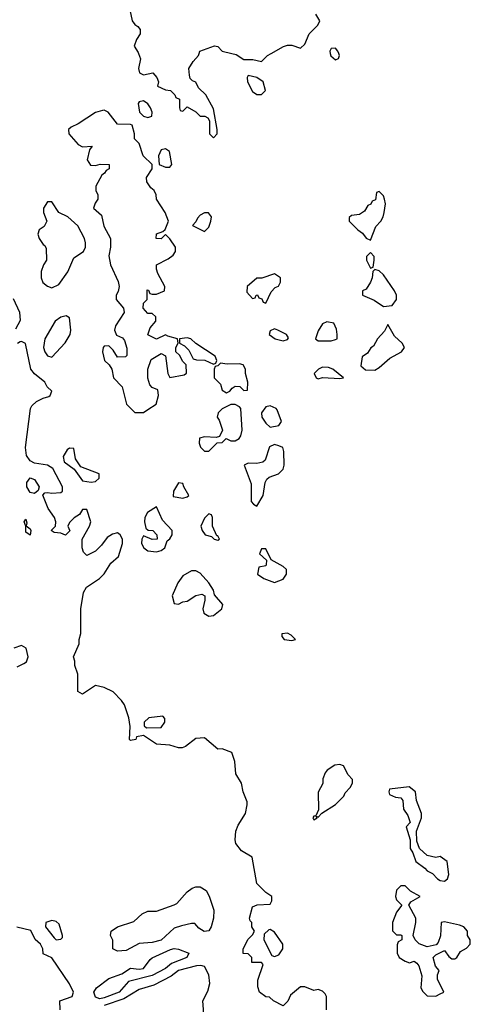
# Model space of a CAD drawing. Header units: inches. Extents: x 2789275 to 2951659, y 860290 to 1033804.
# Tile 25 of 256: x 2936122 to 2938188, y 885635 to 890155. Entities that reach past the tile are written whole.
import ezdxf

# ---------------------------------------------------------------- set-up
doc = ezdxf.new("R2010")
doc.units = ezdxf.units.IN
doc.header["$MEASUREMENT"] = 0
doc.layers.add('C9838', color=7, linetype='Continuous')
doc.layers.add('C9839', color=7, linetype='Continuous')

msp = doc.modelspace()

# ---------------------------------------------------------------- linework, layer by layer
at = {"layer": 'C9838', "color": 2}
for points, elevation in [([(2936666.1, 890000), (2936675.3, 889975.3), (2936666.8, 889930), (2936671.3, 889911.3), (2936690, 889902), (2936732, 889910), (2936751.3, 889890), (2936758, 889870), (2936754, 889850), (2936790, 889832), (2936814, 889830), (2936834, 889810), (2936838, 889798), (2936854, 889790), (2936854, 889750), (2936858, 889738), (2936870, 889734), (2936890, 889754), (2936930, 889732), (2936950, 889712), (2936971.1, 889711.1), (2936984.7, 889704.7), (2936992, 889690), (2936992, 889630), (2937010, 889612), (2937028, 889630), (2937028, 889650), (2937010, 889746), (2936975.3, 889810), (2936942, 889842), (2936930, 889868), (2936913.6, 889873.6), (2936904, 889884), (2936900.2, 889900.2), (2936897.2, 889930), (2936917, 889963), (2936942, 889990), (2936945, 890000)], 2), ([(2937094.2, 890000), (2937114.8, 889994.8), (2937150, 889972), (2937191.3, 889971.3), (2937230, 889962), (2937258, 889990), (2937275.7, 890000)], 2), ([(2937545.9, 890000), (2937548.2, 889988.2), (2937570, 889971), (2937583.1, 889976.9), (2937589, 889990), (2937585.1, 890000)], 2), ([(2936104.7, 888735.3), (2936125.2, 888774.8), (2936122.7, 888810), (2936092.9, 888872.9)], 2), ([(2937528, 885610), (2937528.7, 885670), (2937523.1, 885683.1), (2937510, 885695.3), (2937490, 885702), (2937470, 885698), (2937430, 885715.3), (2937410, 885715.3), (2937363.5, 885676.5), (2937351, 885649), (2937330, 885628), (2937286, 885650), (2937268, 885668), (2937250, 885668.7), (2937222, 885690), (2937214.6, 885714.6), (2937214.6, 885745.4), (2937238, 885818), (2937230, 885826), (2937186, 885826), (2937186, 885850), (2937170, 885866), (2937147.3, 885867.3), (2937147.3, 885887.3), (2937168, 885932), (2937190, 885954), (2937198, 885970), (2937186, 885990), (2937186, 886010), (2937178, 886018), (2937175.3, 886030), (2937190, 886082), (2937211.6, 886091.6), (2937270, 886094), (2937278, 886110), (2937278, 886130), (2937250, 886148), (2937209.4, 886189.4), (2937188, 886310), (2937139.6, 886339.6), (2937112.9, 886372.9), (2937109.7, 886390), (2937112.6, 886430), (2937123.7, 886456.3), (2937157.4, 886510), (2937165.6, 886550), (2937164.5, 886564.5), (2937146, 886610), (2937139, 886650), (2937112.9, 886692.9), (2937109.2, 886750), (2937095.3, 886790), (2937050, 886808), (2937030, 886806), (2936970, 886858), (2936930, 886855.3), (2936882, 886818), (2936867.5, 886812.5), (2936850, 886812.3), (2936810, 886823.7), (2936750, 886829.2), (2936690, 886868), (2936658, 886862), (2936654, 886850), (2936630, 886846), (2936626, 886850), (2936628, 886910), (2936622, 886950), (2936602, 887010), (2936589, 887030), (2936550, 887069), (2936510, 887089), (2936470, 887098), (2936410, 887058), (2936388, 887070), (2936388.7, 887150), (2936375.3, 887190), (2936375.3, 887210), (2936369, 887230), (2936395.3, 887290), (2936395.3, 887310), (2936403.1, 887336.9), (2936402, 887450), (2936415.1, 887524.9), (2936428.7, 887550), (2936488.7, 887590), (2936510, 887611.3), (2936540.2, 887659.8), (2936575.3, 887690), (2936594, 887750), (2936594, 887770), (2936582, 887790), (2936570, 887799), (2936547.1, 887792.9), (2936522.5, 887777.5), (2936497.5, 887742.5), (2936470, 887715.3), (2936430, 887695.3), (2936415.3, 887710), (2936408.7, 887730), (2936408.7, 887770), (2936442, 887830), (2936448, 887850), (2936430, 887906), (2936410, 887906), (2936396.9, 887883.1), (2936371.6, 887868.4), (2936350, 887846), (2936342, 887830), (2936351.6, 887808.4), (2936331.6, 887788.4), (2936310, 887798), (2936280.4, 887800.4), (2936266, 887810), (2936286, 887830), (2936288, 887850), (2936282, 887870), (2936253.2, 887910), (2936228.4, 887971.6), (2936238, 887982), (2936250, 887984.7), (2936270, 887981), (2936310, 887984.7), (2936318, 887990), (2936319, 888010), (2936274.6, 888094.6), (2936249.1, 888109.1), (2936190, 888119.3), (2936169.4, 888129.4), (2936153.8, 888153.8), (2936149.2, 888190), (2936172, 888370), (2936177.6, 888382.4), (2936198.7, 888401.3), (2936230, 888417.3), (2936255.5, 888424.5), (2936262, 888430), (2936268.7, 888450), (2936248, 888470), (2936238, 888490), (2936189.3, 888529.3), (2936173.2, 888550), (2936148.4, 888668.4), (2936130, 888678), (2936123.6, 888676.4), (2936111.6, 888668.4)], 2), ([(2936110, 887184), (2936141, 887199), (2936152.5, 887207.5), (2936160.5, 887230), (2936151.8, 887270), (2936130, 887281.3), (2936095.5, 887270)], 6), ([(2936308, 885610), (2936306, 885650), (2936362, 885670), (2936369.2, 885690), (2936350, 885729), (2936270, 885848), (2936230, 885866), (2936228, 885890), (2936218, 885910), (2936192.7, 885932.7), (2936173.2, 885973.2), (2936109, 885989)], 6), ([(2936968, 885570), (2936962, 885650), (2936984.7, 885695.3), (2936994, 885730), (2936988.7, 885770), (2936970, 885808), (2936952.9, 885812.9), (2936932, 885812), (2936850.8, 885790), (2936816.3, 885763.7), (2936737.5, 885722.5), (2936670, 885702), (2936599.8, 885660.2), (2936510, 885628.6)], 6)]:
    msp.add_lwpolyline(points, dxfattribs=dict(at, elevation=elevation))
for points, elevation in [([(2937170, 889898), (2937164.7, 889890), (2937166.8, 889870), (2937190, 889824.7), (2937210, 889811.3), (2937230, 889811.3), (2937248.7, 889830), (2937239, 889870), (2937210, 889889)], 2), ([(2936690, 889782), (2936670, 889778), (2936664.7, 889770), (2936671.3, 889730), (2936690, 889711.3), (2936710, 889706), (2936728, 889712), (2936728.7, 889730), (2936722, 889750), (2936710, 889768)], 2), ([(2936510, 889739), (2936502, 889738), (2936470, 889728.7), (2936390, 889676), (2936358, 889662), (2936346, 889650), (2936346.8, 889630), (2936390, 889581), (2936410, 889571), (2936454, 889574), (2936442, 889558), (2936432, 889512), (2936446.4, 889486.4), (2936470, 889484.7), (2936491.6, 889491.6), (2936532, 889490), (2936532, 889470), (2936518, 889462), (2936511.3, 889450), (2936498.8, 889441.2), (2936471, 889390), (2936471.3, 889370), (2936481, 889350), (2936481, 889330), (2936467.7, 889312.3), (2936461, 889290), (2936497.3, 889257.3), (2936507.5, 889207.5), (2936538.8, 889150), (2936538.8, 889110), (2936531, 889070), (2936538, 889030), (2936573.4, 888953.4), (2936578.8, 888930), (2936573.7, 888906.3), (2936564.7, 888890), (2936564.7, 888870), (2936598, 888830), (2936601, 888810), (2936561, 888750), (2936556, 888730), (2936566.4, 888706.4), (2936593.7, 888693.7), (2936602, 888682), (2936612.7, 888647.3), (2936612.7, 888612.7), (2936607.3, 888607.3), (2936570, 888606), (2936550, 888638), (2936530, 888658), (2936510, 888655.3), (2936504.7, 888650), (2936501, 888630), (2936511.3, 888590), (2936532, 888570), (2936544.7, 888550), (2936552, 888510), (2936591.3, 888470), (2936611.3, 888390), (2936650, 888352), (2936690, 888352), (2936710, 888364.7), (2936748, 888390), (2936759, 888430), (2936755.3, 888455.3), (2936730, 888466), (2936719, 888479), (2936709.1, 888509.1), (2936708.9, 888551.1), (2936725.6, 888594.4), (2936770, 888622), (2936791.3, 888611.3), (2936801, 888530), (2936810, 888512), (2936876.4, 888523.6), (2936887.3, 888532.7), (2936886, 888570), (2936870, 888586), (2936854.6, 888614.6), (2936838, 888630), (2936838, 888650), (2936848, 888670), (2936846, 888690), (2936801.2, 888701.2), (2936790, 888708), (2936750, 888688.7), (2936710, 888708), (2936720.2, 888739.8), (2936746, 888770), (2936746, 888790), (2936730, 888806), (2936710, 888806), (2936688.7, 888830), (2936690, 888854), (2936706, 888870), (2936706, 888914), (2936712.7, 888912.7), (2936718, 888898), (2936730, 888894), (2936750, 888894), (2936786, 888910), (2936788, 888930), (2936755.3, 888990), (2936748.7, 889010), (2936748.7, 889030), (2936803.2, 889056.8), (2936826.3, 889073.7), (2936836, 889090), (2936836, 889110), (2936810, 889148.7), (2936790, 889168), (2936770, 889148.7), (2936748, 889150), (2936749.1, 889170.9), (2936778, 889182), (2936788.7, 889191.3), (2936804, 889230), (2936789, 889270), (2936748.7, 889330), (2936748, 889350), (2936738, 889370), (2936723.2, 889383.2), (2936705.2, 889410), (2936704, 889430), (2936728.7, 889470), (2936728.7, 889490), (2936688, 889530), (2936670, 889586), (2936648.4, 889608.4), (2936648, 889630), (2936638, 889670), (2936630, 889674), (2936570, 889675.3), (2936528, 889730)], 2), ([(2936790, 889562), (2936770, 889558), (2936758, 889530), (2936762, 889490), (2936790, 889478), (2936810, 889478), (2936819, 889490), (2936808.9, 889548.9)], 2), ([(2937770, 889366), (2937758, 889362), (2937752.7, 889327.3), (2937738, 889322), (2937732.7, 889307.3), (2937718, 889302), (2937703.6, 889276.4), (2937679.6, 889260.4), (2937643.6, 889256.4), (2937632.7, 889247.3), (2937632, 889230), (2937672, 889190), (2937694.4, 889174.4), (2937710, 889152), (2937730, 889142), (2937755.1, 889204.9), (2937777.2, 889230), (2937788.7, 889250), (2937793.2, 889270), (2937799, 889310), (2937795.3, 889330), (2937790, 889346)], 2), ([(2936270, 889319), (2936250, 889319), (2936230.8, 889290), (2936231, 889270), (2936246, 889230), (2936234.4, 889205.6), (2936212, 889190), (2936204.7, 889170), (2936212, 889150), (2936230, 889122), (2936238, 889118), (2936243.6, 889103.6), (2936244.7, 889050), (2936231.1, 889028.9), (2936220.7, 888999.3), (2936220.7, 888970), (2936228.5, 888948.5), (2936250, 888930.8), (2936270, 888924), (2936301.2, 888938.8), (2936343.2, 888996.8), (2936370, 889062), (2936414, 889090), (2936424, 889110), (2936424, 889130), (2936419, 889150), (2936389.1, 889209.1), (2936342, 889250), (2936302, 889270)], 2), ([(2936970, 889268.7), (2936950, 889258), (2936936.9, 889243.1), (2936930, 889226), (2936914, 889210), (2936970, 889182), (2936990, 889202), (2936999, 889230), (2937002, 889250), (2936988.4, 889268.4)], 2), ([(2937730, 889086), (2937712.7, 889067.3), (2937712, 889050), (2937730, 889014), (2937742, 889018), (2937748, 889050), (2937747.3, 889067.3)], 2), ([(2937750, 889008), (2937741, 888999), (2937738.8, 888970), (2937730.6, 888949.4), (2937710, 888918), (2937694, 888910), (2937694, 888890), (2937746.8, 888866.8), (2937790, 888838), (2937830, 888842.8), (2937849.3, 888870), (2937849.3, 888890), (2937840.9, 888910), (2937790, 888984), (2937770, 889002)], 2), ([(2937290, 888988), (2937231.6, 888968.4), (2937210, 888968), (2937164.7, 888930), (2937163.6, 888903.6), (2937190, 888874), (2937202, 888878), (2937206, 888890), (2937212, 888892), (2937218, 888878), (2937232.7, 888872.7), (2937238, 888858), (2937250, 888854), (2937274.6, 888905.4), (2937294, 888926), (2937308.4, 888931.6), (2937318, 888950), (2937318, 888970)], 2), ([(2936335.3, 888795.3), (2936310, 888788.7), (2936284.7, 888770), (2936238, 888690), (2936230.7, 888650), (2936237.3, 888630), (2936250, 888611), (2936270, 888606), (2936330, 888672), (2936354, 888710), (2936356, 888730), (2936350, 888786)], 2), ([(2937290, 888735.3), (2937270, 888726), (2937266, 888710), (2937294, 888690), (2937330, 888681), (2937350, 888686), (2937354.6, 888694.6), (2937346, 888710), (2937306, 888730)], 2), ([(2937530, 888768), (2937510, 888758), (2937490, 888726), (2937478, 888690), (2937490, 888681), (2937550, 888681), (2937570, 888686), (2937578, 888690), (2937578, 888710), (2937574.6, 888734.6), (2937562, 888762)], 2), ([(2937810, 888755.3), (2937795.3, 888724.7), (2937762, 888690), (2937743.6, 888656.4), (2937731.6, 888648.4), (2937716.9, 888623.1), (2937692.7, 888607.3), (2937686, 888566), (2937707.3, 888547.3), (2937750, 888546), (2937770, 888558), (2937818.9, 888601.1), (2937873.2, 888630), (2937886, 888650), (2937876, 888670), (2937841.2, 888701.2)], 2), ([(2936890, 888694), (2936854, 888690), (2936854, 888670), (2936878, 888658), (2936896.9, 888636.9), (2936918, 888598), (2936932.7, 888592.7), (2936971.6, 888591.6), (2937010, 888574), (2937022, 888578), (2937026, 888590), (2937018, 888610), (2936928.9, 888668.9), (2936906, 888690)], 2), ([(2937042, 888578), (2937030, 888566), (2937018, 888562), (2937014, 888550), (2937014, 888510), (2937042, 888482), (2937050, 888454), (2937070, 888442), (2937086, 888450), (2937096.4, 888463.6), (2937110, 888472), (2937131.3, 888471.3), (2937150, 888452), (2937166, 888454), (2937168, 888490), (2937158, 888530), (2937158, 888550), (2937146, 888570), (2937130, 888575.3), (2937073.6, 888573.6)], 2), ([(2937510, 888559), (2937492, 888550), (2937472, 888530), (2937482, 888510), (2937490, 888506), (2937510, 888512), (2937590, 888506.8), (2937606, 888510), (2937558, 888550), (2937538, 888558)], 2), ([(2937110, 888388), (2937090, 888388), (2937050, 888368), (2937032, 888350), (2937026.8, 888330), (2937036, 888316), (2937051.3, 888270), (2937038, 888242), (2937023.6, 888236.4), (2936970, 888239), (2936946.8, 888233.2), (2936944.7, 888210), (2936951.6, 888191.6), (2936970, 888174), (2936990, 888174), (2937027.3, 888212.7), (2937050, 888214), (2937068, 888232), (2937090, 888222), (2937110, 888222), (2937128.4, 888231.6), (2937136.4, 888243.6), (2937142, 888270), (2937135.3, 888370), (2937130, 888378)], 2), ([(2937270, 888382), (2937250, 888378), (2937231.3, 888350), (2937232, 888330), (2937250, 888302), (2937270, 888284.7), (2937310, 888292), (2937322, 888310), (2937303.1, 888363.1), (2937298, 888370)], 2), ([(2936350, 888188), (2936339.6, 888180.4), (2936322, 888150), (2936325.4, 888125.4), (2936371.6, 888091.6), (2936410, 888038), (2936450, 888032), (2936470, 888034), (2936486, 888050), (2936486, 888070), (2936402, 888102), (2936378, 888138), (2936370, 888186)], 2), ([(2937290, 888204), (2937266.8, 888193.2), (2937246.8, 888133.2), (2937237.3, 888122.7), (2937210, 888117.2), (2937170, 888119), (2937152, 888110), (2937183.6, 888023.6), (2937183.6, 887943.6), (2937194, 887930), (2937210, 887922), (2937239, 887970), (2937248, 888030), (2937254.6, 888045.4), (2937265.2, 888054.8), (2937308, 888070), (2937330, 888092), (2937335.1, 888110), (2937332.7, 888172.7), (2937328, 888190), (2937310, 888199)], 2), ([(2936190, 887979), (2936170, 887984), (2936154.5, 888010), (2936155.1, 888030), (2936170, 888050.8), (2936190, 888044), (2936211, 888010), (2936207.1, 887992.9)], 2), ([(2936850, 888028), (2936826.8, 887990), (2936826.4, 887966.4), (2936870, 887958.8), (2936890, 887964.7), (2936898, 887970), (2936874, 888010), (2936870, 888026)], 2), ([(2936750, 887918), (2936707.5, 887892.5), (2936696, 887870), (2936694.8, 887850), (2936701, 887821), (2936711.3, 887811.3), (2936732, 887810), (2936751.3, 887790), (2936752, 887770), (2936728.9, 887768.9), (2936690, 887786), (2936682, 887770), (2936681, 887750), (2936691.3, 887730), (2936710, 887716), (2936750, 887711.3), (2936770, 887718), (2936788, 887730), (2936798, 887762), (2936810, 887771.3), (2936821.2, 887790), (2936821.2, 887810), (2936777.2, 887857.2)], 2), ([(2936990, 887886), (2936970, 887866), (2936952, 887830), (2936958, 887810), (2936972, 887790), (2937002, 887782), (2937014, 887770), (2937030, 887764.7), (2937038, 887770), (2937030, 887786), (2937026, 887786), (2937006, 887830), (2937006, 887870), (2937002, 887882)], 2), ([(2936170, 887788.7), (2936150, 887802), (2936149.5, 887829.5), (2936142, 887850), (2936150, 887862), (2936154.8, 887845.2), (2936151.3, 887831.3), (2936170, 887818), (2936173.4, 887810)], 2), ([(2937250, 887726), (2937230, 887726), (2937222, 887702), (2937254, 887674), (2937252.7, 887652.7), (2937250, 887648), (2937218, 887642), (2937212, 887610), (2937241, 887590), (2937290, 887571), (2937330, 887586), (2937345.2, 887610), (2937345.2, 887630), (2937330, 887645.2), (2937274.6, 887674.6)], 2), ([(2936930, 887624), (2936910, 887624), (2936870, 887601.2), (2936846.8, 887570), (2936821, 887510), (2936830, 887474), (2936850, 887472), (2936870, 887482), (2936890, 887484.7), (2936930, 887511.3), (2936956.9, 887516.9), (2936971.3, 887510), (2936971.3, 887490), (2936961, 887450), (2936966, 887430), (2936990, 887416), (2937010, 887418.8), (2937049, 887450), (2937054, 887470), (2937015.1, 887515.1), (2937010, 887535.3), (2936990, 887569), (2936950, 887614)], 2), ([(2937350, 887338), (2937324.7, 887335.3), (2937323.6, 887323.6), (2937334, 887310), (2937370, 887304.7), (2937386, 887310), (2937366, 887330)], 2), ([(2936778, 886958), (2936714, 886950), (2936692, 886930), (2936692.7, 886912.7), (2936703.6, 886903.6), (2936770, 886906), (2936788, 886930), (2936787.3, 886947.3)], 2), ([(2937590, 886735.3), (2937567.1, 886732.9), (2937532, 886710), (2937522, 886698), (2937512, 886670), (2937511.6, 886648.4), (2937491.3, 886608.7), (2937492.7, 886527.3), (2937479.6, 886500.4), (2937470, 886498), (2937466.8, 886490), (2937470, 886482), (2937486, 886490), (2937482, 886498), (2937490, 886494), (2937507.3, 886512.7), (2937570, 886551.3), (2937608, 886590), (2937614.6, 886605.4), (2937638, 886630), (2937648, 886650), (2937647.3, 886667.3), (2937628.4, 886688.4), (2937606, 886730)], 2), ([(2937907.7, 886632.3), (2937818, 886622), (2937814, 886610), (2937818, 886598), (2937845.4, 886585.4), (2937870, 886582), (2937878, 886570), (2937882, 886530), (2937902, 886502), (2937912, 886470), (2937894, 886450), (2937912, 886390), (2937912, 886350), (2937924.7, 886330), (2937938, 886290), (2937979.8, 886259.8), (2937990, 886246.8), (2938014.8, 886234.8), (2938038, 886210), (2938050, 886202.8), (2938070, 886200.7), (2938084, 886210), (2938089, 886230), (2938082, 886290), (2938050, 886313.2), (2938030, 886308), (2937990, 886318), (2937955.3, 886350), (2937943.1, 886383.1), (2937942, 886430), (2937964, 886490), (2937964, 886510), (2937942, 886570), (2937937.2, 886610)], 2), ([(2936968.2, 885968.2), (2936944, 885984), (2936925.2, 886005.2), (2936910, 886006), (2936864.5, 885995.5), (2936830, 885984), (2936770.5, 885929.5), (2936730, 885918), (2936670, 885914), (2936610, 885882), (2936570, 885878), (2936549.1, 885889.1), (2936548.4, 885928.4), (2936538, 885950), (2936542, 885970), (2936570.9, 885990.9), (2936645.6, 886014.4), (2936684, 886050), (2936710, 886062.8), (2936750, 886062), (2936830, 886090.6), (2936842.5, 886097.5), (2936890, 886150.5), (2936912.5, 886167.5), (2936930, 886174), (2936950, 886174), (2936976.7, 886156.7), (2936991.1, 886131.1), (2937012.8, 886067.2), (2937010.3, 886030), (2936999.5, 885990), (2936990, 885972.3)], 2), ([(2937890, 886178), (2937870, 886178), (2937850, 886158), (2937844.7, 886130), (2937850, 886114), (2937874, 886090), (2937850, 886058), (2937831, 886010), (2937832, 885972), (2937850, 885954), (2937870, 885954), (2937874, 885950), (2937874, 885930), (2937858, 885922), (2937852.7, 885907.3), (2937852, 885870), (2937862, 885850), (2937890, 885832), (2937910, 885824.7), (2937930, 885832), (2937943.6, 885823.6), (2937951.6, 885811.6), (2937965.4, 885765.4), (2937962, 885710), (2937970, 885694), (2937990, 885674), (2938030, 885672), (2938050, 885682), (2938066, 885690), (2938038, 885750), (2938038, 885770), (2938046, 885790), (2938028, 885810), (2938018, 885850), (2938030, 885862), (2938070, 885882), (2938090, 885854), (2938103.6, 885843.6), (2938116.4, 885843.6), (2938126, 885850), (2938143.1, 885876.9), (2938170, 885892), (2938188, 885910), (2938188, 885930), (2938175.3, 885950), (2938175.3, 885970), (2938158, 885990), (2938138.6, 885998.6), (2938070, 886014), (2938054, 886010), (2938051.1, 885948.9), (2938041, 885919), (2938031.6, 885908.4), (2937990, 885899), (2937952.9, 885912.9), (2937935.3, 885930), (2937926, 885950), (2937939, 886010), (2937939, 886030), (2937906, 886090), (2937915.3, 886104.7), (2937958, 886130), (2937914, 886154)], 2), ([(2936270, 886019), (2936242, 886010), (2936241, 885990), (2936279.8, 885939.8), (2936290, 885931.3), (2936310, 885934), (2936318, 885942), (2936318, 885950), (2936302.7, 886002.7), (2936290, 886015.3)], 6), ([(2937270, 885978), (2937263.6, 885976.4), (2937243.6, 885956.4), (2937242, 885930), (2937278, 885858), (2937290, 885854), (2937310, 885862), (2937328, 885890), (2937328.7, 885910), (2937290, 885966)], 2), ([(2936490, 885660.3), (2936470, 885667.4), (2936461.3, 885690), (2936474.5, 885710), (2936530, 885752.7), (2936590, 885774.9), (2936630, 885800.5), (2936670, 885795.5), (2936690, 885799.1), (2936719.6, 885840.4), (2936730, 885848), (2936813.6, 885886.4), (2936830, 885890.6), (2936850, 885888.2), (2936898, 885870), (2936887.7, 885850), (2936818.6, 885821.4), (2936790, 885799.2), (2936730, 885767.6), (2936621.4, 885738.6), (2936578, 885690), (2936510, 885663.8)], 2)]:
    msp.add_lwpolyline(points, close=True, dxfattribs=dict(at, elevation=elevation))
at = {"layer": 'C9839', "color": 2, "elevation": 2}
for points in [[(2936622, 890222), (2936638, 890150), (2936650, 890132), (2936663.6, 890123.6), (2936674, 890110), (2936674, 890090), (2936656.9, 890063.1), (2936646.8, 890033.2), (2936664.5, 890004.5), (2936666.1, 890000)], [(2937275.7, 890000), (2937331.6, 890031.6), (2937350, 890038), (2937370, 890038), (2937410, 890024.7), (2937430, 890042), (2937449.5, 890090.5), (2937488.7, 890130), (2937498, 890150), (2937480.4, 890180.4)], [(2936945, 890000), (2936948, 890010), (2937015.3, 890035.3), (2937030, 890031.3), (2937050.9, 890010.9), (2937094.2, 890000)], [(2937585.1, 890000), (2937581.2, 890010), (2937570, 890024), (2937550, 890022), (2937544, 890010), (2937545.9, 890000)]]:
    msp.add_lwpolyline(points, dxfattribs=at)

doc.saveas('drawing.dxf')
